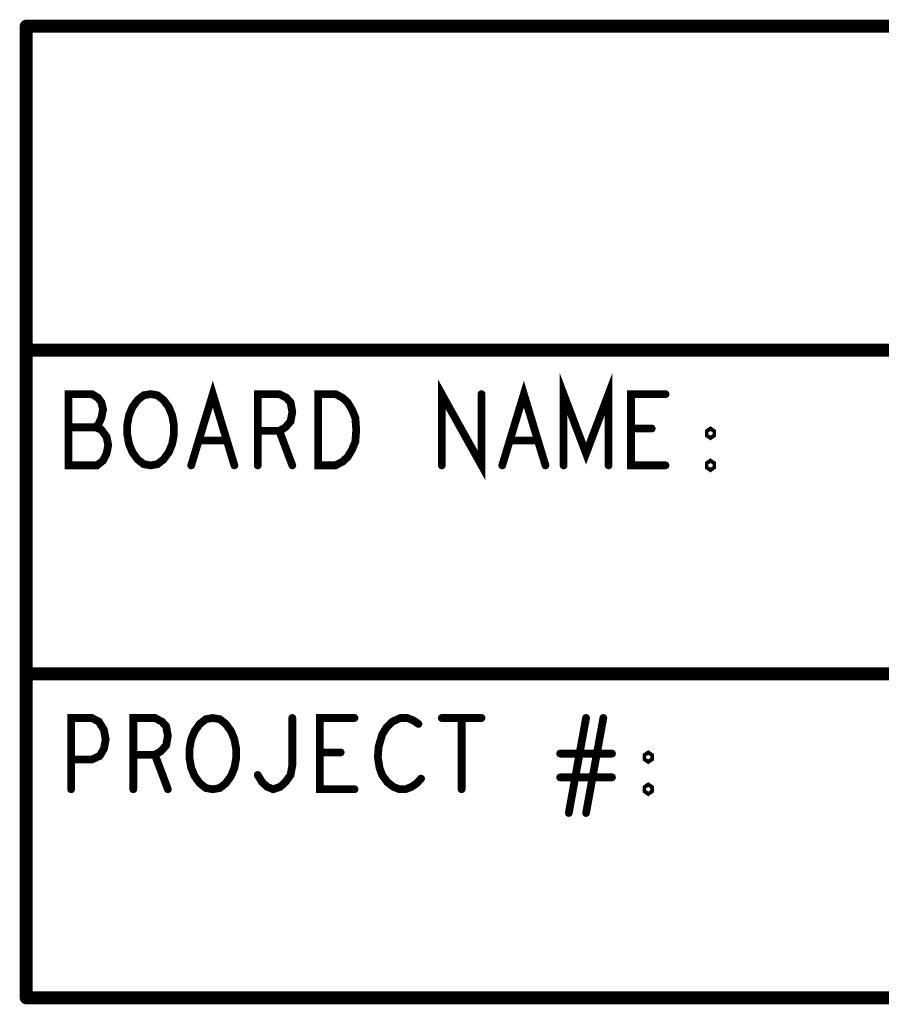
# Model space of a CAD drawing. Extents: x -1 to 5.73, y -1.96 to 5.23.
# Tile 6 of 20: x 0 to 0.67, y -1.91 to -1.15. Entities that reach past the tile are written whole.
import ezdxf

# ---------------------------------------------------------------- set-up
doc = ezdxf.new("R2010")
doc.units = 0
doc.layers.get('0').update_dxf_attribs({"color": 3, "linetype": 'CONTINUOUS'})

# ---------------------------------------------------------------- blocks, each defined once
blk = doc.blocks.new('PAD_R1')
at = {"const_width": 0.5}
blk.add_lwpolyline([(0.25, 0, 1), (-0.25, 0, 1)], format="xyb", close=True, dxfattribs=at)

msp = doc.modelspace()

# ---------------------------------------------------------------- linework, layer by layer
for points, const_width in [([(0.00955, -1.15497), (0.00955, -1.90497)], 0.01), ([(4.50955, -1.15497), (0.00955, -1.15497)], 0.01), ([(0.00955, -1.40497), (4.50955, -1.40497)], 0.01), ([(0.13688, -1.49397), (0.15355, -1.43897), (0.17021, -1.49397)], 0.006), ([(0.33021, -1.49397), (0.33021, -1.43897), (0.36088, -1.49397), (0.36088, -1.43897)], 0.006), ([(0.37688, -1.49397), (0.39355, -1.43897), (0.41021, -1.49397)], 0.006), ([(0.42421, -1.49397), (0.42421, -1.43897), (0.44155, -1.4848), (0.45888, -1.43897), (0.45888, -1.49397)], 0.006), ([(0.06288, -1.46463), (0.06555, -1.46188), (0.06755, -1.4573), (0.06888, -1.45088), (0.06755, -1.44538), (0.06488, -1.44172), (0.06021, -1.43897), (0.04221, -1.43897), (0.04221, -1.49397), (0.06421, -1.49397), (0.06888, -1.4903), (0.07155, -1.4848), (0.07288, -1.47838), (0.07155, -1.47197), (0.06755, -1.46647), (0.06288, -1.46463), (0.04221, -1.46463)], 0.006), ([(0.18821, -1.49397), (0.18821, -1.43897), (0.20488, -1.43897), (0.21021, -1.44172), (0.21355, -1.44538), (0.21488, -1.45272), (0.21355, -1.46005), (0.20955, -1.46463), (0.20488, -1.46738), (0.18821, -1.46738)], 0.006), ([(0.50288, -1.49397), (0.47621, -1.49397), (0.47621, -1.43897), (0.50288, -1.43897)], 0.006), ([(0.20488, -1.46738), (0.21488, -1.49397)], 0.006), ([(0.49221, -1.46555), (0.47621, -1.46555)], 0.006), ([(0.16421, -1.47472), (0.14288, -1.47472)], 0.006), ([(0.40421, -1.47472), (0.38288, -1.47472)], 0.006), ([(4.50955, -1.65497), (0.00955, -1.65497)], 0.01), ([(0.04421, -1.74397), (0.04421, -1.68897), (0.06021, -1.68897), (0.06555, -1.69172), (0.06955, -1.69813), (0.07088, -1.70547), (0.06955, -1.7128), (0.06621, -1.7183), (0.06021, -1.72105), (0.04421, -1.72105)], 0.006), ([(0.09221, -1.74397), (0.09221, -1.68897), (0.10888, -1.68897), (0.11421, -1.69172), (0.11755, -1.69538), (0.11888, -1.70272), (0.11755, -1.71005), (0.11355, -1.71463), (0.10888, -1.71738), (0.09221, -1.71738)], 0.006), ([(0.18821, -1.73297), (0.19155, -1.73847), (0.19555, -1.74213), (0.20021, -1.74397), (0.20555, -1.74213), (0.20955, -1.73847), (0.21355, -1.73297), (0.21488, -1.72563), (0.21488, -1.68897)], 0.006), ([(0.26288, -1.74397), (0.23621, -1.74397), (0.23621, -1.68897), (0.26288, -1.68897)], 0.006), ([(0.31221, -1.69355), (0.30821, -1.6908), (0.30355, -1.68897), (0.29821, -1.68897), (0.29221, -1.69172), (0.28755, -1.6963), (0.28421, -1.7018), (0.28155, -1.71097), (0.28088, -1.71922), (0.28221, -1.72747), (0.28421, -1.73297), (0.28821, -1.73847), (0.29288, -1.74213), (0.29755, -1.74397), (0.30221, -1.74397), (0.30688, -1.74213), (0.31088, -1.73939), (0.31421, -1.73572)], 0.006), ([(0.33021, -1.68897), (0.36088, -1.68897)], 0.006), ([(0.34555, -1.68897), (0.34555, -1.74397)], 0.006), ([(0.42821, -1.7623), (0.44155, -1.68897)], 0.006), ([(0.45488, -1.68897), (0.44155, -1.7623)], 0.006), ([(0.10888, -1.71738), (0.11888, -1.74397)], 0.006), ([(0.25221, -1.71555), (0.23621, -1.71555)], 0.006), ([(0.46155, -1.71647), (0.42155, -1.71647)], 0.006), ([(0.42155, -1.7348), (0.46155, -1.7348)], 0.006), ([(0.00955, -1.90497), (4.51055, -1.90497)], 0.01)]:
    msp.add_lwpolyline(points, dxfattribs=dict(const_width=const_width))
at = {"const_width": 0.006}
for points in [[(0.10555, -1.49397), (0.10021, -1.49305), (0.09555, -1.48939), (0.09155, -1.48388), (0.08888, -1.47747), (0.08755, -1.47013), (0.08755, -1.4628), (0.08888, -1.45547), (0.09155, -1.44905), (0.09555, -1.44355), (0.10021, -1.43988), (0.10555, -1.43897), (0.11088, -1.43988), (0.11555, -1.44355), (0.11955, -1.44905), (0.12221, -1.45547), (0.12355, -1.4628), (0.12355, -1.47013), (0.12221, -1.47747), (0.11955, -1.48388), (0.11555, -1.48939), (0.11088, -1.49305)], [(0.23488, -1.49397), (0.23488, -1.43897), (0.24821, -1.43897), (0.25355, -1.44172), (0.25755, -1.44538), (0.26088, -1.45088), (0.26355, -1.4573), (0.26421, -1.46647), (0.26355, -1.47563), (0.26088, -1.48205), (0.25755, -1.48755), (0.25355, -1.49122), (0.24821, -1.49397)], [(0.53755, -1.47105), (0.53621, -1.47013), (0.53621, -1.4683), (0.53755, -1.46738), (0.53888, -1.4683), (0.53888, -1.47013)], [(0.53755, -1.4958), (0.53621, -1.49488), (0.53621, -1.49305), (0.53755, -1.49213), (0.53888, -1.49305), (0.53888, -1.49488)], [(0.15355, -1.74397), (0.14821, -1.74305), (0.14355, -1.73939), (0.13955, -1.73388), (0.13688, -1.72747), (0.13555, -1.72013), (0.13555, -1.7128), (0.13688, -1.70547), (0.13955, -1.69905), (0.14355, -1.69355), (0.14821, -1.68988), (0.15355, -1.68897), (0.15888, -1.68988), (0.16355, -1.69355), (0.16755, -1.69905), (0.17021, -1.70547), (0.17155, -1.7128), (0.17155, -1.72013), (0.17021, -1.72747), (0.16755, -1.73388), (0.16355, -1.73939), (0.15888, -1.74305)], [(0.48955, -1.72105), (0.48821, -1.72013), (0.48821, -1.7183), (0.48955, -1.71738), (0.49088, -1.7183), (0.49088, -1.72013)], [(0.48955, -1.7458), (0.48821, -1.74488), (0.48821, -1.74305), (0.48955, -1.74213), (0.49088, -1.74305), (0.49088, -1.74488)]]:
    msp.add_lwpolyline(points, close=True, dxfattribs=at)

# ---------------------------------------------------------------- block references
for p, xscale, yscale in [((0.00955, -1.15497), 0.01, 0.01), ((0.00955, -1.15497), 0.01, 0.01), ((0.00955, -1.40497), 0.01, 0.01), ((0.36088, -1.43897), 0.006, 0.006), ((0.50288, -1.43897), 0.006, 0.006), ((0.04221, -1.46463), 0.006, 0.006), ((0.06288, -1.46463), 0.006, 0.006), ((0.18821, -1.46738), 0.006, 0.006), ((0.20488, -1.46738), 0.006, 0.006), ((0.47621, -1.46555), 0.006, 0.006), ((0.49221, -1.46555), 0.006, 0.006), ((0.14288, -1.47472), 0.006, 0.006), ((0.16421, -1.47472), 0.006, 0.006), ((0.38288, -1.47472), 0.006, 0.006), ((0.40421, -1.47472), 0.006, 0.006), ((0.13688, -1.49397), 0.006, 0.006), ((0.17021, -1.49397), 0.006, 0.006), ((0.18821, -1.49397), 0.006, 0.006), ((0.21488, -1.49397), 0.006, 0.006), ((0.33021, -1.49397), 0.006, 0.006), ((0.37688, -1.49397), 0.006, 0.006), ((0.41021, -1.49397), 0.006, 0.006), ((0.42421, -1.49397), 0.006, 0.006), ((0.45888, -1.49397), 0.006, 0.006), ((0.50288, -1.49397), 0.006, 0.006), ((0.00955, -1.65497), 0.01, 0.01), ((0.21488, -1.68897), 0.006, 0.006), ((0.26288, -1.68897), 0.006, 0.006), ((0.33021, -1.68897), 0.006, 0.006), ((0.34555, -1.68897), 0.006, 0.006), ((0.36088, -1.68897), 0.006, 0.006), ((0.44155, -1.68897), 0.006, 0.006), ((0.45488, -1.68897), 0.006, 0.006), ((0.31221, -1.69355), 0.006, 0.006), ((0.09221, -1.71738), 0.006, 0.006), ((0.10888, -1.71738), 0.006, 0.006), ((0.23621, -1.71555), 0.006, 0.006), ((0.25221, -1.71555), 0.006, 0.006), ((0.42155, -1.71647), 0.006, 0.006), ((0.46155, -1.71647), 0.006, 0.006), ((0.04421, -1.72105), 0.006, 0.006), ((0.18821, -1.73297), 0.006, 0.006), ((0.31421, -1.73572), 0.006, 0.006), ((0.42155, -1.7348), 0.006, 0.006), ((0.46155, -1.7348), 0.006, 0.006), ((0.04421, -1.74397), 0.006, 0.006), ((0.09221, -1.74397), 0.006, 0.006), ((0.11888, -1.74397), 0.006, 0.006), ((0.26288, -1.74397), 0.006, 0.006), ((0.34555, -1.74397), 0.006, 0.006), ((0.42821, -1.7623), 0.006, 0.006), ((0.44155, -1.7623), 0.006, 0.006), ((0.00955, -1.90497), 0.01, 0.01), ((0.00955, -1.90497), 0.01, 0.01)]:
    msp.add_blockref('PAD_R1', p, dxfattribs=dict(xscale=xscale, yscale=yscale))

doc.saveas('drawing.dxf')
